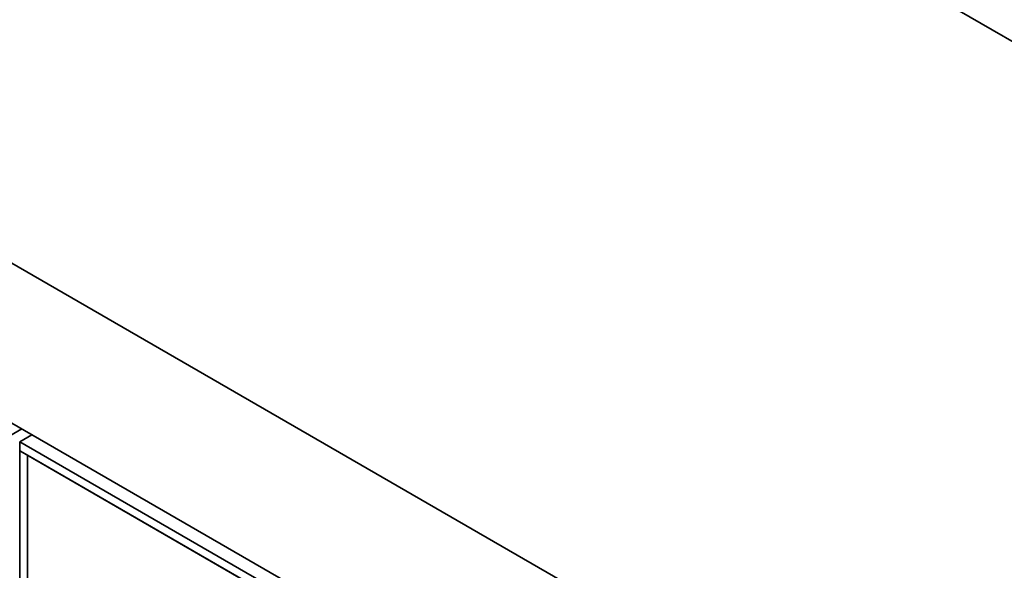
# Model space of a CAD drawing. Header units: millimetres. Extents: x 0 to 420, y 0 to 297.
# Tile 110 of 126: x 332.86 to 336.48, y 119.86 to 121.89. Entities that reach past the tile are written whole.
import ezdxf

# ---------------------------------------------------------------- set-up
doc = ezdxf.new("R2010")
doc.units = ezdxf.units.MM

msp = doc.modelspace()

# ---------------------------------------------------------------- linework, layer by layer
at = {"color": 7, "linetype": 'Continuous', "lineweight": 35}
for p, q in [((339.2309, 120.2362), (330.4345, 125.3143)), ((330.4345, 122.3748), (339.2309, 117.2967)), ((335.1401, 119.0704), (330.4133, 121.7991)), ((332.8694, 120.3811), (332.7961, 120.3388)), ((332.8694, 120.3811), (332.7961, 120.3388)), ((332.907, 120.3595), (332.862, 120.3335)), ((332.907, 120.3595), (332.9048, 120.3607)), ((332.862, 120.3335), (335.1123, 119.0344)), ((332.862, 120.3008), (332.862, 120.3335)), ((332.8903, 120.2845), (332.862, 120.3008)), ((332.862, 118.0962), (332.862, 120.3008)), ((335.1002, 119.0087), (332.862, 120.3008)), ((332.8903, 118.0798), (332.8903, 120.2845)), ((335.1002, 119.0087), (332.8903, 120.2845)), ((332.8903, 120.2845), (332.8903, 118.0744))]:
    msp.add_line(p, q, dxfattribs=at)

doc.saveas('drawing.dxf')
